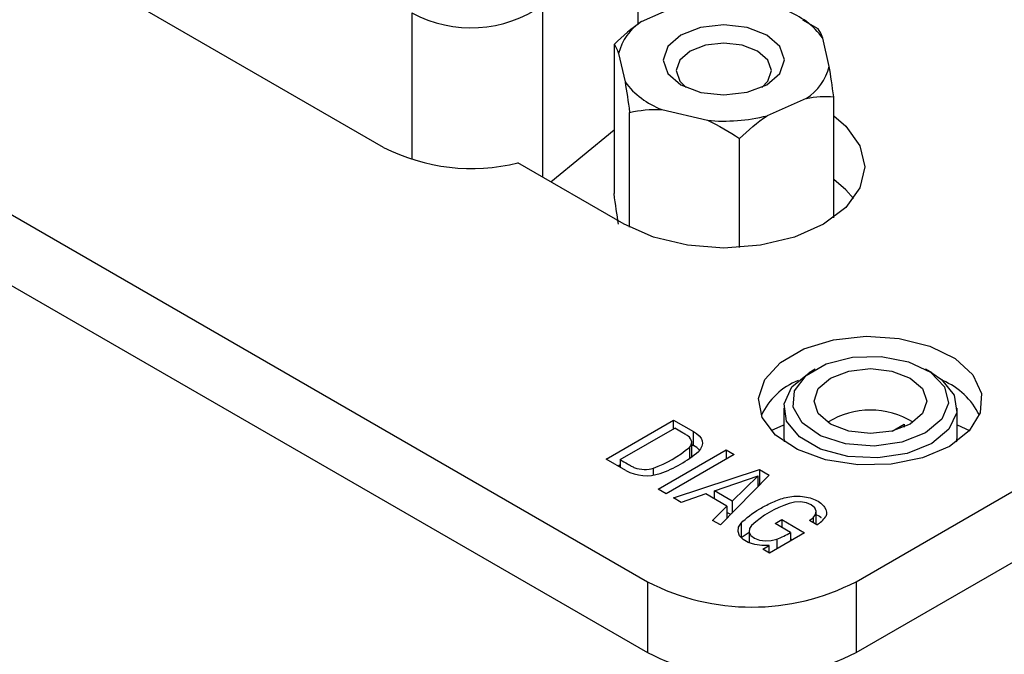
# Model space of a CAD drawing. Header units: inches. Extents: x 1.6 to 32.1, y 1.8 to 20.6.
# Tile 11 of 13: x 27.949 to 28.843, y 14.137 to 14.714. Entities that reach past the tile are written whole.
import ezdxf

# ---------------------------------------------------------------- set-up
doc = ezdxf.new("R2010")
doc.units = ezdxf.units.IN
doc.header["$LTSCALE"] = 2
doc.header["$MEASUREMENT"] = 0

msp = doc.modelspace()

# ---------------------------------------------------------------- linework, layer by layer
at = {"color": 7, "linetype": 'Continuous', "lineweight": 25}
for p, q in [((27.35014, 14.87796), (28.51937, 14.20298)), ((27.35014, 14.81366), (28.51937, 14.13868)), ((28.27969, 14.59775), (27.92335, 14.80346)), ((28.51395, 14.71208), (28.54954, 14.72786)), ((28.67433, 14.70547), (28.6603, 14.71347)), ((28.70867, 14.20298), (29.5689, 14.69957)), ((28.48893, 14.69134), (28.48893, 14.55568)), ((28.68433, 14.67138), (28.67846, 14.69706)), ((28.49306, 14.68293), (28.49894, 14.65725)), ((28.66344, 14.64223), (28.62785, 14.62646)), ((28.68846, 14.53382), (28.68846, 14.64368)), ((28.50307, 14.52519), (28.50307, 14.62955)), ((28.53222, 14.63223), (28.57368, 14.62233)), ((28.70867, 14.13868), (29.5689, 14.63528)), ((28.43162, 14.56629), (28.48893, 14.61354)), ((28.60283, 14.50666), (28.60283, 14.60572)), ((28.49822, 14.52784), (28.4016, 14.58362)), ((28.67162, 14.39609), (28.66605, 14.39287)), ((28.77742, 14.39287), (28.77185, 14.39609)), ((28.64299, 14.36074), (28.64299, 14.33502)), ((28.80047, 14.33502), (28.80047, 14.36074)), ((28.48168, 14.31448), (28.54306, 14.34991)), ((28.49456, 14.31393), (28.54401, 14.34248)), ((28.54306, 14.34991), (28.56102, 14.33954)), ((28.54306, 14.34193), (28.54306, 14.34991)), ((28.63169, 14.34028), (28.64299, 14.34566)), ((28.7414, 14.33989), (28.75242, 14.34625)), ((28.75242, 14.34625), (28.75242, 14.34352)), ((28.80047, 14.34564), (28.81173, 14.34028)), ((28.56102, 14.32668), (28.56102, 14.33954)), ((28.64299, 14.33502), (28.64346, 14.33005)), ((28.55736, 14.32511), (28.55736, 14.31491)), ((28.55948, 14.31685), (28.55948, 14.32971)), ((28.55948, 14.32758), (28.56102, 14.32668)), ((28.52901, 14.28716), (28.59062, 14.32273)), ((28.59793, 14.31851), (28.53632, 14.28294)), ((28.59062, 14.32273), (28.59793, 14.31851)), ((28.59062, 14.32273), (28.59062, 14.31429)), ((28.49964, 14.30411), (28.48168, 14.31448)), ((28.49456, 14.30906), (28.49281, 14.30805)), ((28.49456, 14.31393), (28.49456, 14.30705)), ((28.52464, 14.29987), (28.52464, 14.30622)), ((28.54291, 14.27914), (28.62098, 14.30484)), ((28.58004, 14.28549), (28.61985, 14.2992)), ((28.62983, 14.29974), (28.58551, 14.25455)), ((28.61985, 14.2992), (28.5961, 14.27622)), ((28.61985, 14.28956), (28.61985, 14.2992)), ((28.62098, 14.30484), (28.62983, 14.29974)), ((28.62098, 14.30484), (28.62098, 14.29199)), ((28.61985, 14.29161), (28.62098, 14.29199)), ((28.62098, 14.29199), (28.62178, 14.29153)), ((28.53632, 14.28294), (28.52901, 14.28716)), ((28.57223, 14.28288), (28.5499, 14.2751)), ((28.59147, 14.27177), (28.57223, 14.28288)), ((28.5961, 14.27622), (28.58004, 14.28549)), ((28.58004, 14.27836), (28.58004, 14.28549)), ((28.5499, 14.2751), (28.54291, 14.27914)), ((28.57831, 14.2587), (28.59147, 14.27177)), ((28.57989, 14.27846), (28.58004, 14.27851)), ((28.59147, 14.27177), (28.59147, 14.26062)), ((28.5961, 14.27622), (28.5961, 14.26534)), ((28.59486, 14.26408), (28.59147, 14.26603)), ((28.67257, 14.25507), (28.67257, 14.26637)), ((28.58551, 14.25455), (28.57831, 14.2587)), ((28.60425, 14.25611), (28.60425, 14.24325)), ((28.63522, 14.25587), (28.64134, 14.25941)), ((28.64925, 14.24777), (28.63522, 14.25587)), ((28.64134, 14.25941), (28.66195, 14.24751)), ((28.64134, 14.25941), (28.64134, 14.25234)), ((28.67317, 14.25472), (28.66633, 14.25867)), ((28.66964, 14.26106), (28.66964, 14.25676)), ((28.60425, 14.24325), (28.61153, 14.24816)), ((28.61153, 14.24935), (28.61153, 14.23835)), ((28.66195, 14.24751), (28.62999, 14.22906)), ((28.64925, 14.24777), (28.64925, 14.24018)), ((28.62396, 14.23254), (28.62994, 14.23604)), ((28.62994, 14.22908), (28.62994, 14.23604)), ((28.63666, 14.24172), (28.63666, 14.23291)), ((28.64925, 14.24198), (28.65082, 14.24108)), ((28.62999, 14.22906), (28.62396, 14.23254)), ((28.51937, 14.20298), (28.51937, 14.13868)), ((28.70867, 14.20298), (28.70867, 14.13868))]:
    msp.add_line(p, q, dxfattribs=at)
at = {"color": 8, "linetype": 'Continuous', "lineweight": 25}
for p, q in [((28.51068, 14.80381), (28.51068, 14.70936)), ((28.42429, 14.57052), (28.42429, 14.72714)), ((28.30529, 14.71994), (28.30529, 14.58669))]:
    msp.add_line(p, q, dxfattribs=at)
at = {"color": 7, "linetype": 'Continuous', "lineweight": 25, "flags": 128}
for points in [[(28.63963, 14.66499), (28.64382, 14.67717), (28.63961, 14.68934), (28.62766, 14.69966), (28.60977, 14.70656), (28.58868, 14.70897), (28.56758, 14.70655), (28.54971, 14.69965), (28.53777, 14.68932), (28.53358, 14.67714), (28.53778, 14.66497), (28.54974, 14.65465), (28.56762, 14.64775), (28.58872, 14.64534), (28.60981, 14.64776), (28.62769, 14.65467), (28.63963, 14.66499)], [(28.623, 14.65225), (28.62871, 14.65795), (28.632, 14.66752), (28.6287, 14.67709), (28.61931, 14.6852), (28.60525, 14.69061), (28.58868, 14.69251), (28.57211, 14.69061), (28.55806, 14.68518), (28.54868, 14.67707), (28.54539, 14.6675), (28.54869, 14.65794), (28.5544, 14.65225)], [(28.68846, 14.62632), (28.69951, 14.617), (28.71229, 14.59919), (28.71665, 14.58007), (28.71229, 14.56095), (28.69951, 14.54314), (28.67917, 14.52784), (28.65267, 14.5161), (28.62181, 14.50872), (28.5887, 14.50621), (28.55558, 14.50872), (28.52472, 14.5161), (28.49822, 14.52784)], [(28.70643, 14.55114), (28.69951, 14.55914), (28.68846, 14.56846)], [(28.79353, 14.32598), (28.76917, 14.3156), (28.74059, 14.30983), (28.71034, 14.30918), (28.68109, 14.3137), (28.65545, 14.323), (28.6357, 14.33625), (28.6236, 14.35227), (28.62021, 14.36964), (28.62583, 14.38681), (28.63998, 14.40227), (28.66139, 14.41463), (28.68816, 14.42279), (28.71791, 14.42604), (28.748, 14.42409), (28.77575, 14.4171), (28.7987, 14.4057), (28.81481, 14.3909), (28.82264, 14.37401), (28.82151, 14.35655), (28.81151, 14.34005), (28.79353, 14.32598)], [(28.77184, 14.33824), (28.75036, 14.32974), (28.72501, 14.3263), (28.69921, 14.32838), (28.67646, 14.33569), (28.65982, 14.34726), (28.65155, 14.36151), (28.65275, 14.37653), (28.66327, 14.39029), (28.68168, 14.40092), (28.70551, 14.40699), (28.73152, 14.40768), (28.75622, 14.40291), (28.77625, 14.3933), (28.78893, 14.38017), (28.79252, 14.36528), (28.78656, 14.35064), (28.77184, 14.33824)], [(28.75792, 14.34627), (28.74132, 14.33987), (28.72173, 14.33762), (28.70215, 14.33987), (28.68554, 14.34627), (28.67445, 14.35586), (28.67055, 14.36717), (28.67445, 14.37847), (28.68554, 14.38806), (28.70215, 14.39446), (28.72173, 14.39671), (28.74132, 14.39446), (28.75792, 14.38806), (28.76902, 14.37847), (28.77291, 14.36717), (28.76902, 14.35586), (28.75792, 14.34627)], [(28.77741, 14.32859), (28.75501, 14.31954), (28.7286, 14.31545), (28.70135, 14.31683), (28.67657, 14.3235), (28.65723, 14.33466), (28.64568, 14.34897), (28.64329, 14.3647), (28.65037, 14.37995), (28.66605, 14.39287)], [(28.77742, 14.39287), (28.78623, 14.38681), (28.79779, 14.3725), (28.80017, 14.35677), (28.7931, 14.34153), (28.77741, 14.32859)], [(28.56102, 14.33954), (28.56393, 14.33773), (28.56626, 14.33566), (28.56795, 14.33339), (28.56894, 14.33098), (28.56921, 14.32852), (28.56874, 14.32606), (28.56755, 14.32368), (28.56568, 14.32146)], [(28.80001, 14.3301), (28.80017, 14.33106), (28.80047, 14.33502)], [(28.66964, 14.26106), (28.672, 14.26392), (28.67253, 14.26707), (28.67116, 14.27014), (28.66807, 14.27275), (28.66361, 14.2746), (28.65833, 14.27546), (28.65286, 14.27523), (28.64786, 14.27394)], [(28.62994, 14.23604), (28.62324, 14.23585), (28.6167, 14.23674), (28.61085, 14.23864), (28.60615, 14.2414), (28.60295, 14.24481), (28.60152, 14.2486), (28.60196, 14.25247), (28.60425, 14.25611)], [(28.61386, 14.25416), (28.61187, 14.25125), (28.61168, 14.24812), (28.6133, 14.24513), (28.61656, 14.24262), (28.62107, 14.24089), (28.62633, 14.24012), (28.63174, 14.24041), (28.63666, 14.24172)]]:
    msp.add_lwpolyline(points, dxfattribs=at)
at = {"color": 7, "linetype": 'Continuous', "lineweight": 25}
for centre, radius, start, end in [((28.35898, 14.81968), 0.11326, 241.70695, 305.21257), ((28.61959, 14.6534), 0.0733, 36.56642, 69.56775), ((28.53948, 14.67172), 0.04775, 122.31573, 166.42489), ((28.63791, 14.68259), 0.04775, 302.31573, 346.42489), ((28.55781, 14.70092), 0.0733, 216.56642, 249.56775), ((28.5887, 14.78273), 0.16111, 264.65227, 284.06661), ((28.3595, 14.75337), 0.17489, 242.84885, 283.92937), ((28.67965, 14.32755), 0.06288, 111.99426, 154.85724), ((28.76193, 14.3256), 0.06537, 26.00821, 67.04554), ((28.72173, 14.28551), 0.07344, 58.1332, 121.8668), ((28.48864, 14.40637), 0.10643, 289.77414, 310.22049), ((28.55299, 14.31039), 0.01816, 41.49965, 63.76186), ((28.49502, 14.40377), 0.10848, 289.34893, 310.6457), ((28.51833, 14.33802), 0.03872, 241.14115, 289.0397), ((28.67446, 14.18912), 0.08889, 107.41165, 132.97386), ((28.65918, 14.27818), 0.02731, 300.8052, 324.10756), ((28.6178, 14.32931), 0.0857, 304.48955, 307.21894), ((28.61594, 14.30097), 0.06277, 289.27793, 302.0579), ((28.61402, 14.38565), 0.20574, 242.60967, 297.39033), ((28.61402, 14.32136), 0.20574, 242.60967, 297.39033)]:
    msp.add_arc(centre, radius, start, end, dxfattribs=at)
for points in [[(28.51395, 14.71208), (28.50521, 14.7061), (28.49694, 14.69902), (28.48893, 14.69134)], [(28.67846, 14.69706), (28.67702, 14.70127), (28.67565, 14.70382), (28.67433, 14.70547)], [(28.48893, 14.69134), (28.49025, 14.68968), (28.49162, 14.68714), (28.49306, 14.68293)], [(28.68846, 14.64368), (28.68714, 14.65359), (28.68578, 14.66297), (28.68433, 14.67138)], [(28.49894, 14.65725), (28.50038, 14.64884), (28.50174, 14.63945), (28.50307, 14.62955)], [(28.66344, 14.64223), (28.67219, 14.64401), (28.68045, 14.64425), (28.68846, 14.64368)], [(28.50307, 14.62955), (28.5124, 14.63144), (28.52203, 14.63256), (28.53222, 14.63223)], [(28.57368, 14.62233), (28.58387, 14.61779), (28.5935, 14.61207), (28.60283, 14.60572)], [(28.60283, 14.60572), (28.61084, 14.61339), (28.61911, 14.62048), (28.62785, 14.62646)], [(28.49306, 14.52798), (28.49162, 14.53639), (28.49025, 14.54578), (28.48893, 14.55568)]]:
    msp.add_open_spline(points, degree=3, dxfattribs=at)
for points, knots in [([(28.55736, 14.32511), (28.5588, 14.32656), (28.55964, 14.3284), (28.55926, 14.33211), (28.55803, 14.33393), (28.5553, 14.33601), (28.55424, 14.33657), (28.55219, 14.33776), (28.54913, 14.33953), (28.54606, 14.3413), (28.54401, 14.34248)], [0, 0, 0, 0, 0.25, 0.25, 0.5, 0.5, 0.625, 0.625, 0.75, 1, 1, 1, 1]), ([(28.49456, 14.31393), (28.49678, 14.31264), (28.50013, 14.31071), (28.50347, 14.30878), (28.50569, 14.3075), (28.50665, 14.30698), (28.51026, 14.30561), (28.51329, 14.30504), (28.51933, 14.30496), (28.52228, 14.30544), (28.52464, 14.30622)], [0, 0, 0, 0, 0.25, 0.375, 0.375, 0.5, 0.5, 0.75, 0.75, 1, 1, 1, 1]), ([(28.60425, 14.25611), (28.60883, 14.26081), (28.61456, 14.26523), (28.62449, 14.27111), (28.62802, 14.27294), (28.63359, 14.27546), (28.63548, 14.27627), (28.63935, 14.2778), (28.64127, 14.27855), (28.64777, 14.28037), (28.653, 14.28093), (28.66058, 14.28044), (28.66304, 14.28007), (28.66758, 14.27898), (28.66962, 14.27829), (28.67524, 14.27577), (28.67844, 14.27334), (28.68196, 14.26783), (28.68224, 14.26481), (28.68131, 14.26217)], [0, 0, 0, 0, 0.25, 0.25, 0.375, 0.375, 0.4375, 0.4375, 0.5, 0.5, 0.625, 0.625, 0.6875, 0.6875, 0.75, 0.75, 0.875, 0.875, 1, 1, 1, 1]), ([(28.67149, 14.26459), (28.67344, 14.26369), (28.67559, 14.2627), (28.67683, 14.26133), (28.67695, 14.26121)], [0, 0, 0, 0, 0.909929, 1, 1, 1, 1])]:
    msp.add_open_spline(points, degree=3, knots=knots, dxfattribs=at)

doc.saveas('drawing.dxf')
